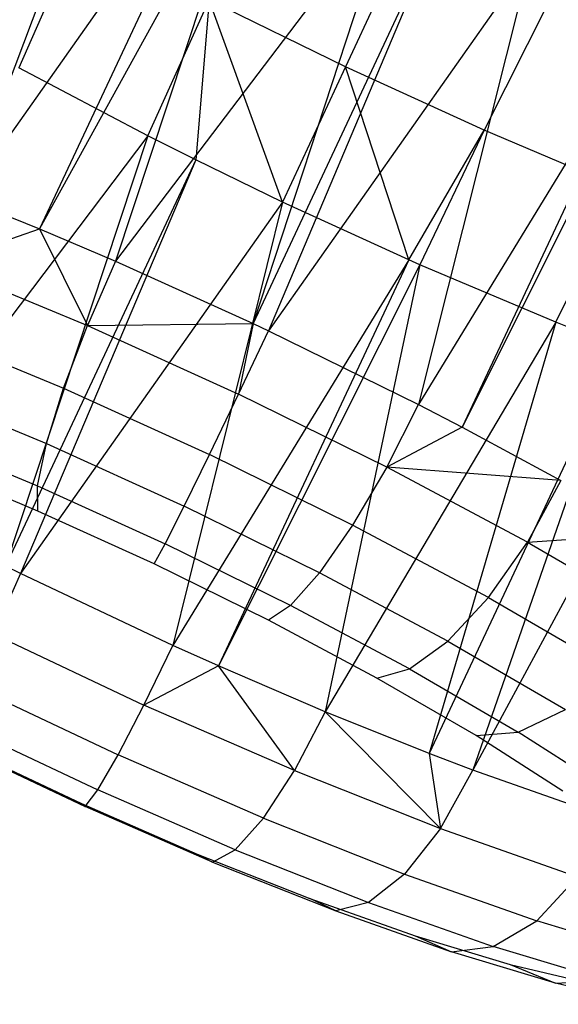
# Model space of a CAD drawing. Extents: x -18.9 to 18.9, y -18.9 to 18.9.
# Tile 21 of 52: x 6.2 to 7.2, y -6.1 to -4.4. Entities that reach past the tile are written whole.
import ezdxf

# ---------------------------------------------------------------- set-up
doc = ezdxf.new("R2010")
doc.units = 0
doc.header["$LTSCALE"] = 2.54
doc.layers.get('0').update_dxf_attribs({"color": 13, "linetype": 'CONTINUOUS'})

# ---------------------------------------------------------------- blocks, each defined once
blk = doc.blocks.new('SATELLITE-S-SENSOR-8011-80')
at = {"color": 0}
for p, q in [((25.6067, -3.9385, 23.0072), (25.3244, -4.6856, 23.171)), ((25.6067, -3.9385, 23.0072), (25.3244, -4.6856, 23.171)), ((25.7974, -4.0151, 23.0728), (25.3244, -4.6856, 23.171)), ((25.7974, -4.0151, 23.0728), (25.3244, -4.6856, 23.171)), ((25.7974, -4.0151, 23.0728), (25.4579, -4.7397, 23.2139)), ((25.7974, -4.0151, 23.0728), (25.4579, -4.7397, 23.2139)), ((25.8459, -4.0354, 23.0851), (25.4579, -4.7397, 23.2139)), ((25.8459, -4.0354, 23.0851), (25.4579, -4.7397, 23.2139)), ((25.8459, -4.0354, 23.0851), (25.5934, -4.7974, 23.244)), ((25.8459, -4.0354, 23.0851), (25.5934, -4.7974, 23.244)), ((26.0904, -4.143, 23.1213), (25.5934, -4.7974, 23.244)), ((26.0904, -4.143, 23.1213), (25.5934, -4.7974, 23.244)), ((26.0904, -4.143, 23.1213), (25.839, -4.9084, 23.265)), ((26.0904, -4.143, 23.1213), (25.839, -4.9084, 23.265)), ((26.1785, -4.1838, 23.1239), (25.839, -4.9084, 23.265)), ((26.1785, -4.1838, 23.1239), (25.839, -4.9084, 23.265)), ((26.1785, -4.1838, 23.1239), (25.8662, -4.9212, 23.2646)), ((26.1785, -4.1838, 23.1239), (25.8662, -4.9212, 23.2646)), ((25.5281, -4.2084, 19.859), (25.4207, -4.452, 19.9229)), ((25.5281, -4.2084, 19.859), (25.4207, -4.452, 19.9229)), ((26.1112, -4.2191, 19.6612), (26.0041, -4.4507, 19.7602)), ((26.1112, -4.2191, 19.6612), (26.0041, -4.4507, 19.7602)), ((26.3339, -4.2584, 23.1148), (25.8662, -4.9212, 23.2646)), ((26.3339, -4.2584, 23.1148), (25.8662, -4.9212, 23.2646)), ((26.3339, -4.2584, 23.1148), (26.1341, -5.053, 23.2323)), ((26.3339, -4.2584, 23.1148), (26.1341, -5.053, 23.2323)), ((25.651, -4.5735, 19.8531), (25.7608, -4.3312, 19.7884)), ((25.651, -4.5735, 19.8531), (25.7608, -4.3312, 19.7884)), ((25.7608, -4.3312, 19.7884), (25.7367, -4.6166, 19.8382)), ((25.7608, -4.3312, 19.7884), (25.7367, -4.6166, 19.8382)), ((26.0041, -4.4507, 19.7602), (25.7608, -4.3312, 19.7884)), ((26.0041, -4.4507, 19.7602), (25.7608, -4.3312, 19.7884)), ((25.8916, -4.6917, 19.8252), (25.7608, -4.3312, 19.7884)), ((25.8916, -4.6917, 19.8252), (25.7608, -4.3312, 19.7884)), ((26.3664, -4.3356, 19.6767), (26.2515, -4.5637, 19.7753)), ((26.3664, -4.3356, 19.6767), (26.2515, -4.5637, 19.7753)), ((26.5517, -4.3689, 23.0712), (26.1341, -5.053, 23.2323)), ((26.5517, -4.3689, 23.0712), (26.1341, -5.053, 23.2323)), ((26.5517, -4.3689, 23.0712), (26.2122, -5.0935, 23.2123)), ((26.5517, -4.3689, 23.0712), (26.2122, -5.0935, 23.2123)), ((26.5702, -4.3786, 23.0658), (26.2122, -5.0935, 23.2123)), ((26.5702, -4.3786, 23.0658), (26.2122, -5.0935, 23.2123)), ((25.651, -4.5735, 19.8531), (25.4207, -4.452, 19.9229)), ((25.651, -4.5735, 19.8531), (25.4207, -4.452, 19.9229)), ((26.0041, -4.4507, 19.7602), (25.8916, -4.6917, 19.8252)), ((26.0041, -4.4507, 19.7602), (25.8916, -4.6917, 19.8252)), ((26.2515, -4.5637, 19.7753), (26.0041, -4.4507, 19.7602)), ((26.2515, -4.5637, 19.7753), (26.0041, -4.4507, 19.7602)), ((26.1169, -4.7948, 19.8374), (26.0041, -4.4507, 19.7602)), ((26.1169, -4.7948, 19.8374), (26.0041, -4.4507, 19.7602)), ((26.1169, -4.7948, 19.8374), (26.2515, -4.5637, 19.7753)), ((26.1169, -4.7948, 19.8374), (26.2515, -4.5637, 19.7753)), ((26.2515, -4.5637, 19.7753), (26.1365, -4.8035, 19.8401)), ((26.2515, -4.5637, 19.7753), (26.1365, -4.8035, 19.8401)), ((26.4967, -4.6674, 19.8331), (26.2515, -4.5637, 19.7753)), ((26.4967, -4.6674, 19.8331), (26.2515, -4.5637, 19.7753)), ((25.651, -4.5735, 19.8531), (25.1618, -5.2201, 20.0343)), ((25.651, -4.5735, 19.8531), (25.1618, -5.2201, 20.0343)), ((25.651, -4.5735, 19.8531), (25.3972, -5.3412, 19.9793)), ((25.651, -4.5735, 19.8531), (25.3972, -5.3412, 19.9793)), ((25.7367, -4.6166, 19.8382), (25.651, -4.5735, 19.8531)), ((25.7367, -4.6166, 19.8382), (25.651, -4.5735, 19.8531)), ((25.7367, -4.6166, 19.8382), (25.3972, -5.3412, 19.9793)), ((25.7367, -4.6166, 19.8382), (25.3972, -5.3412, 19.9793)), ((25.7367, -4.6166, 19.8382), (25.424, -5.3544, 19.9758)), ((25.7367, -4.6166, 19.8382), (25.424, -5.3544, 19.9758)), ((25.8916, -4.6917, 19.8252), (25.7367, -4.6166, 19.8382)), ((25.8916, -4.6917, 19.8252), (25.7367, -4.6166, 19.8382)), ((26.3791, -4.906, 19.8973), (26.4967, -4.6674, 19.8331)), ((26.3791, -4.906, 19.8973), (26.4967, -4.6674, 19.8331)), ((25.3244, -4.6856, 23.171), (25.4579, -4.7397, 23.2139)), ((25.3244, -4.6856, 23.171), (25.4579, -4.7397, 23.2139)), ((25.8916, -4.6917, 19.8252), (25.424, -5.3544, 19.9758)), ((25.8916, -4.6917, 19.8252), (25.424, -5.3544, 19.9758)), ((25.8916, -4.6917, 19.8252), (25.6954, -5.4827, 19.9699)), ((25.8916, -4.6917, 19.8252), (25.6954, -5.4827, 19.9699)), ((26.1169, -4.7948, 19.8374), (25.8916, -4.6917, 19.8252)), ((26.1169, -4.7948, 19.8374), (25.8916, -4.6917, 19.8252)), ((25.2773, -4.8014, 23.1743), (25.4579, -4.7397, 23.2139)), ((25.2773, -4.8014, 23.1743), (25.4579, -4.7397, 23.2139)), ((25.4579, -4.7397, 23.2139), (25.5934, -4.7974, 23.244)), ((25.4579, -4.7397, 23.2139), (25.5934, -4.7974, 23.244)), ((25.4579, -4.7397, 23.2139), (25.5431, -4.912, 23.2464)), ((25.4579, -4.7397, 23.2139), (25.5431, -4.912, 23.2464)), ((26.1169, -4.7948, 19.8374), (25.6954, -5.4827, 19.9699)), ((26.1169, -4.7948, 19.8374), (25.6954, -5.4827, 19.9699)), ((26.1169, -4.7948, 19.8374), (25.7773, -5.5194, 19.9785)), ((26.1169, -4.7948, 19.8374), (25.7773, -5.5194, 19.9785)), ((26.1365, -4.8035, 19.8401), (26.1169, -4.7948, 19.8374)), ((26.1365, -4.8035, 19.8401), (26.1169, -4.7948, 19.8374)), ((25.2773, -4.8014, 23.1743), (25.5431, -4.912, 23.2464)), ((25.2773, -4.8014, 23.1743), (25.5431, -4.912, 23.2464)), ((25.5934, -4.7974, 23.244), (25.5431, -4.912, 23.2464)), ((25.5934, -4.7974, 23.244), (25.5431, -4.912, 23.2464)), ((25.5934, -4.7974, 23.244), (25.839, -4.9084, 23.265)), ((25.5934, -4.7974, 23.244), (25.839, -4.9084, 23.265)), ((26.1365, -4.8035, 19.8401), (25.7773, -5.5194, 19.9785)), ((26.1365, -4.8035, 19.8401), (25.7773, -5.5194, 19.9785)), ((26.1365, -4.8035, 19.8401), (25.9674, -5.601, 20.0169)), ((26.1365, -4.8035, 19.8401), (25.9674, -5.601, 20.0169)), ((26.3791, -4.906, 19.8973), (26.1365, -4.8035, 19.8401)), ((26.3791, -4.906, 19.8973), (26.1365, -4.8035, 19.8401)), ((25.2439, -4.9173, 23.1409), (25.5006, -5.024, 23.2105)), ((25.2439, -4.9173, 23.1409), (25.5006, -5.024, 23.2105)), ((25.5006, -5.024, 23.2105), (25.5431, -4.912, 23.2464)), ((25.5006, -5.024, 23.2105), (25.5431, -4.912, 23.2464)), ((25.5431, -4.912, 23.2464), (25.839, -4.9084, 23.265)), ((25.5431, -4.912, 23.2464), (25.839, -4.9084, 23.265)), ((25.5431, -4.912, 23.2464), (25.8128, -5.0343, 23.2668)), ((25.5431, -4.912, 23.2464), (25.8128, -5.0343, 23.2668)), ((25.839, -4.9084, 23.265), (25.8128, -5.0343, 23.2668)), ((25.839, -4.9084, 23.265), (25.8128, -5.0343, 23.2668)), ((25.839, -4.9084, 23.265), (25.8662, -4.9212, 23.2646)), ((25.839, -4.9084, 23.265), (25.8662, -4.9212, 23.2646)), ((26.3791, -4.906, 19.8973), (25.9674, -5.601, 20.0169)), ((26.3791, -4.906, 19.8973), (25.9674, -5.601, 20.0169)), ((26.3791, -4.906, 19.8973), (26.1534, -5.6758, 20.0805)), ((26.3791, -4.906, 19.8973), (26.1534, -5.6758, 20.0805)), ((26.4929, -4.9512, 19.9394), (26.3791, -4.906, 19.8973)), ((26.4929, -4.9512, 19.9394), (26.3791, -4.906, 19.8973)), ((25.8128, -5.0343, 23.2668), (25.8662, -4.9212, 23.2646)), ((25.8128, -5.0343, 23.2668), (25.8662, -4.9212, 23.2646)), ((25.8662, -4.9212, 23.2646), (26.1341, -5.053, 23.2323)), ((25.8662, -4.9212, 23.2646), (26.1341, -5.053, 23.2323)), ((26.4929, -4.9512, 19.9394), (26.1534, -5.6758, 20.0805)), ((26.4929, -4.9512, 19.9394), (26.1534, -5.6758, 20.0805)), ((26.4929, -4.9512, 19.9394), (26.2312, -5.7055, 20.1153)), ((26.4929, -4.9512, 19.9394), (26.2312, -5.7055, 20.1153)), ((26.6133, -4.9967, 19.9954), (26.2312, -5.7055, 20.1153)), ((26.6133, -4.9967, 19.9954), (26.2312, -5.7055, 20.1153)), ((25.2274, -5.0219, 23.0741), (25.4699, -5.1227, 23.1399)), ((25.2274, -5.0219, 23.0741), (25.4699, -5.1227, 23.1399)), ((25.4699, -5.1227, 23.1399), (25.5006, -5.024, 23.2105)), ((25.4699, -5.1227, 23.1399), (25.5006, -5.024, 23.2105)), ((25.5006, -5.024, 23.2105), (25.7609, -5.1422, 23.2302)), ((25.5006, -5.024, 23.2105), (25.7609, -5.1422, 23.2302)), ((25.7609, -5.1422, 23.2302), (25.8128, -5.0343, 23.2668)), ((25.7609, -5.1422, 23.2302), (25.8128, -5.0343, 23.2668)), ((26.0775, -5.1646, 23.2348), (25.8128, -5.0343, 23.2668)), ((26.0775, -5.1646, 23.2348), (25.8128, -5.0343, 23.2668)), ((26.0775, -5.1646, 23.2348), (26.1341, -5.053, 23.2323)), ((26.0775, -5.1646, 23.2348), (26.1341, -5.053, 23.2323)), ((26.1341, -5.053, 23.2323), (26.2122, -5.0935, 23.2123)), ((26.1341, -5.053, 23.2323), (26.2122, -5.0935, 23.2123)), ((26.2122, -5.0935, 23.2123), (26.0775, -5.1646, 23.2348)), ((26.2122, -5.0935, 23.2123), (26.0775, -5.1646, 23.2348)), ((26.2122, -5.0935, 23.2123), (26.3884, -5.1886, 23.1479)), ((26.2122, -5.0935, 23.2123), (26.3884, -5.1886, 23.1479)), ((25.2295, -5.1048, 22.9804), (25.4541, -5.1982, 23.0413)), ((25.2295, -5.1048, 22.9804), (25.4541, -5.1982, 23.0413)), ((25.4541, -5.1982, 23.0413), (25.4699, -5.1227, 23.1399)), ((25.4541, -5.1982, 23.0413), (25.4699, -5.1227, 23.1399)), ((25.4699, -5.1227, 23.1399), (25.7159, -5.2343, 23.1585)), ((25.4699, -5.1227, 23.1399), (25.7159, -5.2343, 23.1585)), ((25.7159, -5.2343, 23.1585), (25.7609, -5.1422, 23.2302)), ((25.7159, -5.2343, 23.1585), (25.7609, -5.1422, 23.2302)), ((26.0166, -5.268, 23.1993), (25.7609, -5.1422, 23.2302)), ((26.0166, -5.268, 23.1993), (25.7609, -5.1422, 23.2302)), ((25.4547, -5.2431, 22.9245), (25.25, -5.158, 22.869)), ((25.4547, -5.2431, 22.9245), (25.25, -5.158, 22.869)), ((26.0775, -5.1646, 23.2348), (26.0166, -5.268, 23.1993)), ((26.0775, -5.1646, 23.2348), (26.0166, -5.268, 23.1993)), ((26.3288, -5.2986, 23.1515), (26.0775, -5.1646, 23.2348)), ((26.3884, -5.1886, 23.1479), (26.0775, -5.1646, 23.2348)), ((26.3288, -5.2986, 23.1515), (26.0775, -5.1646, 23.2348)), ((26.3884, -5.1886, 23.1479), (26.0775, -5.1646, 23.2348)), ((25.4547, -5.2431, 22.9245), (25.4541, -5.1982, 23.0413)), ((25.4541, -5.1982, 23.0413), (25.6819, -5.3015, 23.0585)), ((25.4541, -5.1982, 23.0413), (25.6819, -5.3015, 23.0585)), ((25.4547, -5.2431, 22.9245), (25.4541, -5.1982, 23.0413)), ((26.3884, -5.1886, 23.1479), (26.3288, -5.2986, 23.1515)), ((26.3884, -5.1886, 23.1479), (26.3288, -5.2986, 23.1515)), ((25.6819, -5.3015, 23.0585), (25.7159, -5.2343, 23.1585)), ((25.6819, -5.3015, 23.0585), (25.7159, -5.2343, 23.1585)), ((25.9574, -5.3531, 23.1293), (25.7159, -5.2343, 23.1585)), ((25.9574, -5.3531, 23.1293), (25.7159, -5.2343, 23.1585)), ((25.6624, -5.3374, 22.9402), (25.4547, -5.2431, 22.9245)), ((25.6624, -5.3374, 22.9402), (25.4547, -5.2431, 22.9245)), ((26.0166, -5.268, 23.1993), (25.9574, -5.3531, 23.1293)), ((26.0166, -5.268, 23.1993), (25.9574, -5.3531, 23.1293)), ((26.2593, -5.3974, 23.1189), (26.0166, -5.268, 23.1993)), ((26.2593, -5.3974, 23.1189), (26.0166, -5.268, 23.1993)), ((26.3288, -5.2986, 23.1515), (26.5539, -5.2834, 23.0594)), ((26.3288, -5.2986, 23.1515), (26.5539, -5.2834, 23.0594)), ((25.6624, -5.3374, 22.9402), (25.6819, -5.3015, 23.0585)), ((25.6624, -5.3374, 22.9402), (25.6819, -5.3015, 23.0585)), ((25.9056, -5.4116, 23.0315), (25.6819, -5.3015, 23.0585)), ((25.9056, -5.4116, 23.0315), (25.6819, -5.3015, 23.0585)), ((26.2593, -5.3974, 23.1189), (26.3288, -5.2986, 23.1515)), ((26.2593, -5.3974, 23.1189), (26.3288, -5.2986, 23.1515)), ((26.3288, -5.2986, 23.1515), (26.5587, -5.432, 23.0195)), ((26.3288, -5.2986, 23.1515), (26.5587, -5.432, 23.0195)), ((25.8663, -5.4377, 22.9156), (25.6624, -5.3374, 22.9402)), ((25.8663, -5.4377, 22.9156), (25.6624, -5.3374, 22.9402)), ((25.424, -5.3544, 19.9758), (25.3757, -5.4625, 20.0164)), ((25.424, -5.3544, 19.9758), (25.3757, -5.4625, 20.0164)), ((25.424, -5.3544, 19.9758), (25.3972, -5.3412, 19.9793)), ((25.424, -5.3544, 19.9758), (25.3972, -5.3412, 19.9793)), ((25.6954, -5.4827, 19.9699), (25.424, -5.3544, 19.9758)), ((25.6954, -5.4827, 19.9699), (25.424, -5.3544, 19.9758)), ((25.9574, -5.3531, 23.1293), (25.9056, -5.4116, 23.0315)), ((25.9574, -5.3531, 23.1293), (25.9056, -5.4116, 23.0315)), ((26.1866, -5.4754, 23.0533), (25.9574, -5.3531, 23.1293)), ((26.1866, -5.4754, 23.0533), (25.9574, -5.3531, 23.1293)), ((26.1866, -5.4754, 23.0533), (26.2593, -5.3974, 23.1189)), ((26.1866, -5.4754, 23.0533), (26.2593, -5.3974, 23.1189)), ((26.2593, -5.3974, 23.1189), (26.4813, -5.5263, 22.9914)), ((26.2593, -5.3974, 23.1189), (26.4813, -5.5263, 22.9914)), ((25.9056, -5.4116, 23.0315), (25.8663, -5.4377, 22.9156)), ((25.9056, -5.4116, 23.0315), (25.8663, -5.4377, 22.9156)), ((26.1179, -5.5248, 22.9611), (25.9056, -5.4116, 23.0315)), ((26.1179, -5.5248, 22.9611), (25.9056, -5.4116, 23.0315)), ((26.0599, -5.5409, 22.8514), (25.8663, -5.4377, 22.9156)), ((26.0599, -5.5409, 22.8514), (25.8663, -5.4377, 22.9156)), ((25.3757, -5.4625, 20.0164), (25.6439, -5.5893, 20.0106)), ((25.3757, -5.4625, 20.0164), (25.6439, -5.5893, 20.0106)), ((26.1179, -5.5248, 22.9611), (26.1866, -5.4754, 23.0533)), ((26.1179, -5.5248, 22.9611), (26.1866, -5.4754, 23.0533)), ((26.1866, -5.4754, 23.0533), (26.3963, -5.5971, 22.9328)), ((26.1866, -5.4754, 23.0533), (26.3963, -5.5971, 22.9328)), ((25.6439, -5.5893, 20.0106), (25.6954, -5.4827, 19.9699)), ((25.6439, -5.5893, 20.0106), (25.6954, -5.4827, 19.9699)), ((25.7773, -5.5194, 19.9785), (25.6954, -5.4827, 19.9699)), ((25.7773, -5.5194, 19.9785), (25.6954, -5.4827, 19.9699)), ((25.7773, -5.5194, 19.9785), (25.6439, -5.5893, 20.0106)), ((25.7773, -5.5194, 19.9785), (25.6439, -5.5893, 20.0106)), ((25.9674, -5.601, 20.0169), (25.7773, -5.5194, 19.9785)), ((25.9674, -5.601, 20.0169), (25.7773, -5.5194, 19.9785)), ((25.9128, -5.7062, 20.057), (25.7773, -5.5194, 19.9785)), ((25.9128, -5.7062, 20.057), (25.7773, -5.5194, 19.9785)), ((26.0599, -5.5409, 22.8514), (26.1179, -5.5248, 22.9611)), ((26.0599, -5.5409, 22.8514), (26.1179, -5.5248, 22.9611)), ((26.1179, -5.5248, 22.9611), (26.3121, -5.6376, 22.8496)), ((26.1179, -5.5248, 22.9611), (26.3121, -5.6376, 22.8496)), ((26.2369, -5.6437, 22.7497), (26.0599, -5.5409, 22.8514)), ((26.2369, -5.6437, 22.7497), (26.0599, -5.5409, 22.8514)), ((25.3389, -5.5557, 20.0914), (25.5979, -5.6781, 20.0857)), ((25.3389, -5.5557, 20.0914), (25.5979, -5.6781, 20.0857)), ((25.5979, -5.6781, 20.0857), (25.6439, -5.5893, 20.0106)), ((25.5979, -5.6781, 20.0857), (25.6439, -5.5893, 20.0106)), ((25.9128, -5.7062, 20.057), (25.6439, -5.5893, 20.0106)), ((25.9128, -5.7062, 20.057), (25.6439, -5.5893, 20.0106)), ((25.9674, -5.601, 20.0169), (25.9128, -5.7062, 20.057)), ((25.9674, -5.601, 20.0169), (25.9128, -5.7062, 20.057)), ((26.1534, -5.6758, 20.0805), (25.9674, -5.601, 20.0169)), ((25.9674, -5.601, 20.0169), (26.1735, -5.8094, 20.1543)), ((25.9674, -5.601, 20.0169), (26.1735, -5.8094, 20.1543)), ((26.1534, -5.6758, 20.0805), (25.9674, -5.601, 20.0169)), ((26.3121, -5.6376, 22.8496), (26.3963, -5.5971, 22.9328)), ((26.3121, -5.6376, 22.8496), (26.3963, -5.5971, 22.9328)), ((25.3172, -5.6249, 20.1934), (25.5619, -5.7405, 20.188)), ((25.3172, -5.6249, 20.1934), (25.5619, -5.7405, 20.188)), ((26.2369, -5.6437, 22.7497), (26.3121, -5.6376, 22.8496)), ((26.2369, -5.6437, 22.7497), (26.3121, -5.6376, 22.8496)), ((26.482, -5.7462, 22.7005), (26.3121, -5.6376, 22.8496)), ((26.482, -5.7462, 22.7005), (26.3121, -5.6376, 22.8496)), ((26.3918, -5.7427, 22.6138), (26.2369, -5.6437, 22.7497)), ((26.3918, -5.7427, 22.6138), (26.2369, -5.6437, 22.7497)), ((25.3126, -5.6633, 20.3124), (25.5393, -5.7704, 20.3075)), ((25.3126, -5.6633, 20.3124), (25.5393, -5.7704, 20.3075)), ((25.3258, -5.6671, 20.4368), (25.5324, -5.7648, 20.4323)), ((25.3258, -5.6671, 20.4368), (25.5324, -5.7648, 20.4323)), ((25.5619, -5.7405, 20.188), (25.5979, -5.6781, 20.0857)), ((25.5619, -5.7405, 20.188), (25.5979, -5.6781, 20.0857)), ((25.8575, -5.791, 20.1306), (25.5979, -5.6781, 20.0857)), ((25.8575, -5.791, 20.1306), (25.5979, -5.6781, 20.0857)), ((26.2312, -5.7055, 20.1153), (26.1534, -5.6758, 20.0805)), ((26.1534, -5.6758, 20.0805), (26.1735, -5.8094, 20.1543)), ((26.1534, -5.6758, 20.0805), (26.1735, -5.8094, 20.1543)), ((26.2312, -5.7055, 20.1153), (26.1534, -5.6758, 20.0805)), ((25.8575, -5.791, 20.1306), (25.9128, -5.7062, 20.057)), ((25.8575, -5.791, 20.1306), (25.9128, -5.7062, 20.057)), ((25.9128, -5.7062, 20.057), (26.1735, -5.8094, 20.1543)), ((25.9128, -5.7062, 20.057), (26.1735, -5.8094, 20.1543)), ((26.1735, -5.8094, 20.1543), (26.2312, -5.7055, 20.1153)), ((26.1735, -5.8094, 20.1543), (26.2312, -5.7055, 20.1153)), ((26.4783, -5.7927, 20.2619), (26.2312, -5.7055, 20.1153)), ((26.4783, -5.7927, 20.2619), (26.2312, -5.7055, 20.1153)), ((25.5393, -5.7704, 20.3075), (25.5619, -5.7405, 20.188)), ((25.5393, -5.7704, 20.3075), (25.5619, -5.7405, 20.188)), ((25.8071, -5.8472, 20.2304), (25.5619, -5.7405, 20.188)), ((25.8071, -5.8472, 20.2304), (25.5619, -5.7405, 20.188)), ((25.5324, -5.7648, 20.4323), (25.7394, -5.8549, 20.4681)), ((25.5324, -5.7648, 20.4323), (25.7394, -5.8549, 20.4681)), ((25.5324, -5.7648, 20.4323), (25.5393, -5.7704, 20.3075)), ((25.5324, -5.7648, 20.4323), (25.5393, -5.7704, 20.3075)), ((25.7664, -5.8692, 20.3467), (25.5393, -5.7704, 20.3075)), ((25.7664, -5.8692, 20.3467), (25.5393, -5.7704, 20.3075)), ((25.8071, -5.8472, 20.2304), (25.8575, -5.791, 20.1306)), ((25.8071, -5.8472, 20.2304), (25.8575, -5.791, 20.1306)), ((25.8575, -5.791, 20.1306), (26.1093, -5.8907, 20.2245)), ((25.8575, -5.791, 20.1306), (26.1093, -5.8907, 20.2245)), ((26.1735, -5.8094, 20.1543), (26.1093, -5.8907, 20.2245)), ((26.1735, -5.8094, 20.1543), (26.1093, -5.8907, 20.2245)), ((26.1735, -5.8094, 20.1543), (26.4177, -5.8957, 20.2991)), ((26.1735, -5.8094, 20.1543), (26.4177, -5.8957, 20.2991)), ((25.7664, -5.8692, 20.3467), (25.8071, -5.8472, 20.2304)), ((25.7664, -5.8692, 20.3467), (25.8071, -5.8472, 20.2304)), ((25.8071, -5.8472, 20.2304), (26.0449, -5.9414, 20.3191)), ((25.8071, -5.8472, 20.2304), (26.0449, -5.9414, 20.3191)), ((25.7394, -5.8549, 20.4681), (25.9402, -5.9344, 20.543)), ((25.7394, -5.8549, 20.4681), (25.9402, -5.9344, 20.543)), ((25.7394, -5.8549, 20.4681), (25.7664, -5.8692, 20.3467)), ((25.7394, -5.8549, 20.4681), (25.7664, -5.8692, 20.3467)), ((25.7664, -5.8692, 20.3467), (25.9866, -5.9564, 20.4289)), ((25.7664, -5.8692, 20.3467), (25.9866, -5.9564, 20.4289)), ((26.1093, -5.8907, 20.2245), (26.0449, -5.9414, 20.3191)), ((26.1093, -5.8907, 20.2245), (26.0449, -5.9414, 20.3191)), ((26.1093, -5.8907, 20.2245), (26.3451, -5.974, 20.3644)), ((26.1093, -5.8907, 20.2245), (26.3451, -5.974, 20.3644)), ((26.3451, -5.974, 20.3644), (26.4177, -5.8957, 20.2991)), ((26.3451, -5.974, 20.3644), (26.4177, -5.8957, 20.2991)), ((25.9402, -5.9344, 20.543), (26.1283, -6.0008, 20.6546)), ((25.9866, -5.9564, 20.4289), (25.9402, -5.9344, 20.543)), ((25.9402, -5.9344, 20.543), (26.1283, -6.0008, 20.6546)), ((25.9866, -5.9564, 20.4289), (25.9402, -5.9344, 20.543)), ((26.0449, -5.9414, 20.3191), (25.9866, -5.9564, 20.4289)), ((26.0449, -5.9414, 20.3191), (25.9866, -5.9564, 20.4289)), ((26.0449, -5.9414, 20.3191), (26.2677, -6.02, 20.4513)), ((26.0449, -5.9414, 20.3191), (26.2677, -6.02, 20.4513)), ((25.9866, -5.9564, 20.4289), (26.193, -6.0293, 20.5513)), ((25.9866, -5.9564, 20.4289), (26.193, -6.0293, 20.5513)), ((26.2677, -6.02, 20.4513), (26.3451, -5.974, 20.3644)), ((26.2677, -6.02, 20.4513), (26.3451, -5.974, 20.3644)), ((26.5575, -6.0382, 20.5458), (26.3451, -5.974, 20.3644)), ((26.5575, -6.0382, 20.5458), (26.3451, -5.974, 20.3644)), ((26.1283, -6.0008, 20.6546), (26.2977, -6.052, 20.7993)), ((26.1283, -6.0008, 20.6546), (26.2977, -6.052, 20.7993)), ((26.1283, -6.0008, 20.6546), (26.193, -6.0293, 20.5513)), ((26.1283, -6.0008, 20.6546), (26.193, -6.0293, 20.5513)), ((26.193, -6.0293, 20.5513), (26.2677, -6.02, 20.4513)), ((26.193, -6.0293, 20.5513), (26.2677, -6.02, 20.4513)), ((26.4683, -6.0807, 20.6227), (26.2677, -6.02, 20.4513)), ((26.4683, -6.0807, 20.6227), (26.2677, -6.02, 20.4513)), ((26.3788, -6.0854, 20.71), (26.193, -6.0293, 20.5513)), ((26.3788, -6.0854, 20.71), (26.193, -6.0293, 20.5513)), ((26.2977, -6.052, 20.7993), (26.4429, -6.0863, 20.9724)), ((26.2977, -6.052, 20.7993), (26.4429, -6.0863, 20.9724)), ((26.2977, -6.052, 20.7993), (26.3788, -6.0854, 20.71)), ((26.2977, -6.052, 20.7993), (26.3788, -6.0854, 20.71)), ((26.3788, -6.0854, 20.71), (26.4683, -6.0807, 20.6227)), ((26.3788, -6.0854, 20.71), (26.4683, -6.0807, 20.6227)), ((26.5381, -6.1231, 20.9), (26.3788, -6.0854, 20.71)), ((26.5381, -6.1231, 20.9), (26.3788, -6.0854, 20.71))]:
    blk.add_line(p, q, dxfattribs=at)

msp = doc.modelspace()

# ---------------------------------------------------------------- block references
at = {"color": 0}
msp.add_blockref('SATELLITE-S-SENSOR-8011-80', (-19.2, 0, -7.8), dxfattribs=at)

doc.saveas('drawing.dxf')
